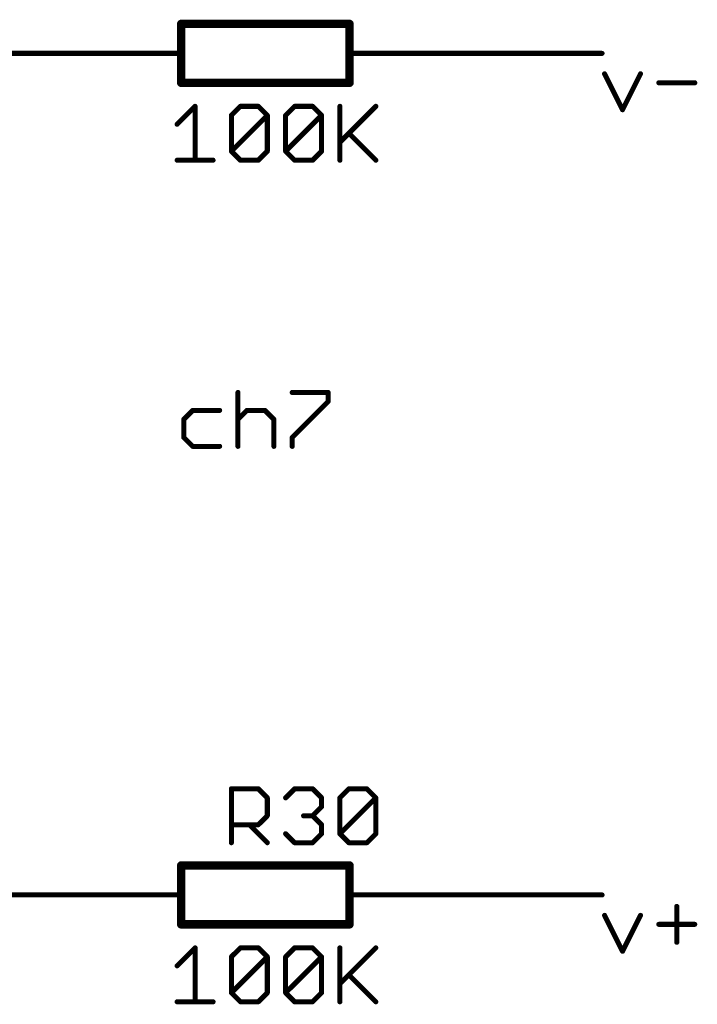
# Model space of a CAD drawing. Extents: x -61 to 240, y -139 to 283.
# Tile 73 of 77: x 160 to 181, y 152 to 181. Entities that reach past the tile are written whole.
import ezdxf

# ---------------------------------------------------------------- set-up
doc = ezdxf.new("R2010")
doc.units = 0
for name, color, linetype in [('91', 94, 'CONTINUOUS'), ('94', 14, 'CONTINUOUS'), ('95', 251, 'CONTINUOUS'), ('96', 251, 'CONTINUOUS')]:
    doc.layers.add(name, color=color, linetype=linetype)

msp = doc.modelspace()

# ---------------------------------------------------------------- linework, layer by layer
at = {"layer": '91', "const_width": 0.1524}
for points in [[(162.56, 180.34), (157.48, 180.34)], [(172.72, 180.34), (177.8, 180.34)], [(177.8762, 179.7229), (178.4185, 178.6382)], [(178.4185, 178.6382), (178.9609, 179.7229)], [(179.5134, 179.4517), (180.598, 179.4517)], [(166.8134, 170.1052), (166.8134, 168.4782)], [(168.4505, 170.1052), (169.5352, 170.1052)], [(169.5352, 170.1052), (169.5352, 169.834)], [(169.5352, 169.834), (168.4505, 168.7494)], [(165.4474, 169.5629), (165.1762, 169.2917)], [(166.2609, 169.5629), (165.4474, 169.5629)], [(166.8134, 169.2917), (167.0845, 169.5629)], [(167.0845, 169.5629), (167.6269, 169.5629)], [(167.6269, 169.5629), (167.898, 169.2917)], [(165.1762, 169.2917), (165.1762, 168.7494)], [(167.898, 169.2917), (167.898, 168.4782)], [(165.1762, 168.7494), (165.4474, 168.4782)], [(168.4505, 168.7494), (168.4505, 168.4782)], [(165.4474, 168.4782), (166.2609, 168.4782)], [(162.56, 154.94), (157.48, 154.94)], [(172.72, 154.94), (177.8, 154.94)], [(180.0557, 154.594), (180.0557, 153.5094)], [(177.8762, 154.3229), (178.4185, 153.2382)], [(178.4185, 153.2382), (178.9609, 154.3229)], [(179.5134, 154.0517), (180.598, 154.0517)]]:
    msp.add_lwpolyline(points, dxfattribs=at)
at = {"layer": '91', "const_width": 0.0762}
for points in [[(162.56, 180.3019, 1), (162.56, 180.3781)], [(172.72, 180.3781, 1), (172.72, 180.3019)], [(177.8, 180.3019, 1), (177.8, 180.3781)], [(177.9103, 179.7399, 1), (177.8421, 179.7058)], [(178.9949, 179.7058, 1), (178.9268, 179.7399)], [(179.5134, 179.4898, 1), (179.5134, 179.4136)], [(180.598, 179.4136, 1), (180.598, 179.4898)], [(178.3845, 178.6552, 1), (178.4526, 178.6212)], [(178.3845, 178.6212, 1), (178.4526, 178.6552)], [(166.8515, 170.1052, 1), (166.7753, 170.1052)], [(168.4505, 170.1433, 1), (168.4505, 170.0671)], [(169.5733, 170.1052, 1), (169.4971, 170.1052)], [(169.5352, 170.0671, 1), (169.5352, 170.1433)], [(169.4971, 169.834, 1), (169.5733, 169.834)], [(169.5621, 169.8071, 1), (169.5082, 169.861)], [(165.4474, 169.601, 1), (165.4474, 169.5248)], [(165.4743, 169.5359, 1), (165.4204, 169.5898)], [(166.2609, 169.5248, 1), (166.2609, 169.601)], [(167.0845, 169.601, 1), (167.0845, 169.5248)], [(167.1115, 169.5359, 1), (167.0576, 169.5898)], [(167.6538, 169.5898, 1), (167.5999, 169.5359)], [(167.6269, 169.5248, 1), (167.6269, 169.601)], [(165.2143, 169.2917, 1), (165.1381, 169.2917)], [(165.1493, 169.3186, 1), (165.2031, 169.2648)], [(166.7864, 169.3186, 1), (166.8403, 169.2648)], [(167.9361, 169.2917, 1), (167.8599, 169.2917)], [(167.8711, 169.2648, 1), (167.925, 169.3186)], [(165.2031, 168.7763, 1), (165.1493, 168.7224)], [(168.4886, 168.7494, 1), (168.4124, 168.7494)], [(168.4236, 168.7763, 1), (168.4775, 168.7224)], [(165.1381, 168.7494, 1), (165.2143, 168.7494)], [(165.4474, 168.5163, 1), (165.4474, 168.4401)], [(165.4204, 168.4513, 1), (165.4743, 168.5051)], [(166.2609, 168.4401, 1), (166.2609, 168.5163)], [(166.7753, 168.4782, 1), (166.8515, 168.4782)], [(167.8599, 168.4782, 1), (167.9361, 168.4782)], [(168.4124, 168.4782, 1), (168.4886, 168.4782)], [(162.56, 154.9019, 1), (162.56, 154.9781)], [(172.72, 154.9781, 1), (172.72, 154.9019)], [(177.8, 154.9019, 1), (177.8, 154.9781)], [(180.0938, 154.594, 1), (180.0176, 154.594)], [(177.9103, 154.3399, 1), (177.8421, 154.3058)], [(178.9949, 154.3058, 1), (178.9268, 154.3399)], [(179.5134, 154.0898, 1), (179.5134, 154.0136)], [(180.598, 154.0136, 1), (180.598, 154.0898)], [(180.0176, 153.5094, 1), (180.0938, 153.5094)], [(178.3845, 153.2552, 1), (178.4526, 153.2212)], [(178.3845, 153.2212, 1), (178.4526, 153.2552)]]:
    msp.add_lwpolyline(points, format="xyb", dxfattribs=at)
at = {"layer": '94'}
for points, const_width in [([(165.1, 181.229), (170.18, 181.229)], 0.254), ([(165.1, 179.451), (165.1, 181.229)], 0.254), ([(170.18, 179.451), (170.18, 181.229)], 0.254), ([(162.56, 180.34), (165.1, 180.34)], 0.1524), ([(172.72, 180.34), (170.18, 180.34)], 0.1524), ([(170.18, 179.451), (165.1, 179.451)], 0.254), ([(165.1, 155.829), (170.18, 155.829)], 0.254), ([(165.1, 154.051), (165.1, 155.829)], 0.254), ([(170.18, 154.051), (170.18, 155.829)], 0.254), ([(162.56, 154.94), (165.1, 154.94)], 0.1524), ([(172.72, 154.94), (170.18, 154.94)], 0.1524), ([(170.18, 154.051), (165.1, 154.051)], 0.254)]:
    msp.add_lwpolyline(points, dxfattribs=dict(at, const_width=const_width))
for points, const_width in [([(165.1, 181.2925, 1), (165.1, 181.1655)], 0.127), ([(165.1635, 181.229, 1), (165.0365, 181.229)], 0.127), ([(170.2435, 181.229, 1), (170.1165, 181.229)], 0.127), ([(170.18, 181.1655, 1), (170.18, 181.2925)], 0.127), ([(162.56, 180.3781, 1), (162.56, 180.3019)], 0.0762), ([(165.1, 180.3019, 1), (165.1, 180.3781)], 0.0762), ([(170.18, 180.3781, 1), (170.18, 180.3019)], 0.0762), ([(172.72, 180.3019, 1), (172.72, 180.3781)], 0.0762), ([(165.1, 179.5145, 1), (165.1, 179.3875)], 0.127), ([(165.0365, 179.451, 1), (165.1635, 179.451)], 0.127), ([(170.1165, 179.451, 1), (170.2435, 179.451)], 0.127), ([(170.18, 179.3875, 1), (170.18, 179.5145)], 0.127), ([(165.1, 155.8925, 1), (165.1, 155.7655)], 0.127), ([(165.1635, 155.829, 1), (165.0365, 155.829)], 0.127), ([(170.2435, 155.829, 1), (170.1165, 155.829)], 0.127), ([(170.18, 155.7655, 1), (170.18, 155.8925)], 0.127), ([(162.56, 154.9781, 1), (162.56, 154.9019)], 0.0762), ([(165.1, 154.9019, 1), (165.1, 154.9781)], 0.0762), ([(170.18, 154.9781, 1), (170.18, 154.9019)], 0.0762), ([(172.72, 154.9019, 1), (172.72, 154.9781)], 0.0762), ([(165.1, 154.1145, 1), (165.1, 153.9875)], 0.127), ([(165.0365, 154.051, 1), (165.1635, 154.051)], 0.127), ([(170.1165, 154.051, 1), (170.2435, 154.051)], 0.127), ([(170.18, 153.9875, 1), (170.18, 154.1145)], 0.127)]:
    msp.add_lwpolyline(points, format="xyb", dxfattribs=dict(at, const_width=const_width))
at = {"layer": '95', "const_width": 0.1524}
for points in [[(166.6147, 156.5148), (166.6147, 158.1418)], [(166.6147, 158.1418), (167.4282, 158.1418)], [(167.4282, 158.1418), (167.6994, 157.8706)], [(168.2519, 157.8706), (168.523, 158.1418)], [(168.523, 158.1418), (169.0654, 158.1418)], [(169.0654, 158.1418), (169.3365, 157.8706)], [(169.889, 157.8706), (170.1602, 158.1418)], [(170.1602, 158.1418), (170.7025, 158.1418)], [(170.7025, 158.1418), (170.9737, 157.8706)], [(167.6994, 157.8706), (167.6994, 157.3283)], [(169.3365, 157.8706), (169.3365, 157.5995)], [(169.889, 156.786), (169.889, 157.8706)], [(169.889, 156.786), (170.9737, 157.8706)], [(170.9737, 157.8706), (170.9737, 156.786)], [(169.3365, 157.5995), (169.0654, 157.3283)], [(167.6994, 157.3283), (167.4282, 157.0571)], [(169.0654, 157.3283), (168.7942, 157.3283)], [(169.0654, 157.3283), (169.3365, 157.0571)], [(167.4282, 157.0571), (166.6147, 157.0571)], [(167.1571, 157.0571), (167.6994, 156.5148)], [(169.3365, 157.0571), (169.3365, 156.786)], [(168.523, 156.5148), (168.2519, 156.786)], [(169.3365, 156.786), (169.0654, 156.5148)], [(170.1602, 156.5148), (169.889, 156.786)], [(170.9737, 156.786), (170.7025, 156.5148)], [(169.0654, 156.5148), (168.523, 156.5148)], [(170.7025, 156.5148), (170.1602, 156.5148)]]:
    msp.add_lwpolyline(points, dxfattribs=at)
at = {"layer": '95', "const_width": 0.0762}
for points in [[(166.6528, 158.1418, 1), (166.5766, 158.1418)], [(166.6147, 158.1799, 1), (166.6147, 158.1037)], [(167.4552, 158.1687, 1), (167.4013, 158.1148)], [(167.4282, 158.1037, 1), (167.4282, 158.1799)], [(168.523, 158.1799, 1), (168.523, 158.1037)], [(168.55, 158.1148, 1), (168.4961, 158.1687)], [(169.0923, 158.1687, 1), (169.0384, 158.1148)], [(169.0654, 158.1037, 1), (169.0654, 158.1799)], [(170.1602, 158.1799, 1), (170.1602, 158.1037)], [(170.1871, 158.1148, 1), (170.1333, 158.1687)], [(170.7295, 158.1687, 1), (170.6756, 158.1148)], [(170.7025, 158.1037, 1), (170.7025, 158.1799)], [(167.7375, 157.8706, 1), (167.6613, 157.8706)], [(167.6724, 157.8437, 1), (167.7263, 157.8976)], [(168.2249, 157.8976, 1), (168.2788, 157.8437)], [(169.3746, 157.8706, 1), (169.2984, 157.8706)], [(169.3096, 157.8437, 1), (169.3635, 157.8976)], [(169.9271, 157.8706, 1), (169.8509, 157.8706)], [(169.8621, 157.8976, 1), (169.916, 157.8437)], [(171.0118, 157.8706, 1), (170.9356, 157.8706)], [(171.0006, 157.8437, 1), (170.9468, 157.8976)], [(170.9468, 157.8437, 1), (171.0006, 157.8976)], [(169.2984, 157.5995, 1), (169.3746, 157.5995)], [(169.3635, 157.5725, 1), (169.3096, 157.6264)], [(167.6613, 157.3283, 1), (167.7375, 157.3283)], [(167.7263, 157.3014, 1), (167.6724, 157.3552)], [(168.7942, 157.3664, 1), (168.7942, 157.2902)], [(169.0923, 157.3552, 1), (169.0384, 157.3014)], [(169.0384, 157.3552, 1), (169.0923, 157.3014)], [(169.0654, 157.2902, 1), (169.0654, 157.3664)], [(166.6147, 157.0952, 1), (166.6147, 157.019)], [(167.184, 157.0841, 1), (167.1301, 157.0302)], [(167.4013, 157.0841, 1), (167.4552, 157.0302)], [(167.4282, 157.019, 1), (167.4282, 157.0952)], [(169.3746, 157.0571, 1), (169.2984, 157.0571)], [(169.3096, 157.0302, 1), (169.3635, 157.0841)], [(168.2788, 156.8129, 1), (168.2249, 156.759)], [(169.2984, 156.786, 1), (169.3746, 156.786)], [(169.3635, 156.759, 1), (169.3096, 156.8129)], [(169.916, 156.8129, 1), (169.8621, 156.759)], [(169.8621, 156.8129, 1), (169.916, 156.759)], [(169.8509, 156.786, 1), (169.9271, 156.786)], [(170.9356, 156.786, 1), (171.0118, 156.786)], [(171.0006, 156.759, 1), (170.9468, 156.8129)], [(166.5766, 156.5148, 1), (166.6528, 156.5148)], [(167.6724, 156.4879, 1), (167.7263, 156.5417)], [(168.523, 156.5529, 1), (168.523, 156.4767)], [(168.4961, 156.4879, 1), (168.55, 156.5417)], [(169.0384, 156.5417, 1), (169.0923, 156.4879)], [(169.0654, 156.4767, 1), (169.0654, 156.5529)], [(170.1602, 156.5529, 1), (170.1602, 156.4767)], [(170.1333, 156.4879, 1), (170.1871, 156.5417)], [(170.6756, 156.5417, 1), (170.7295, 156.4879)], [(170.7025, 156.4767, 1), (170.7025, 156.5529)]]:
    msp.add_lwpolyline(points, format="xyb", dxfattribs=at)
at = {"layer": '96', "const_width": 0.1524}
for points in [[(164.9776, 178.1989), (165.5199, 178.7412)], [(165.5199, 178.7412), (165.5199, 177.1142)], [(166.6147, 178.47), (166.8859, 178.7412)], [(166.8859, 178.7412), (167.4282, 178.7412)], [(167.4282, 178.7412), (167.6994, 178.47)], [(168.2519, 178.47), (168.523, 178.7412)], [(168.523, 178.7412), (169.0654, 178.7412)], [(169.0654, 178.7412), (169.3365, 178.47)], [(169.889, 178.7412), (169.889, 177.1142)], [(169.889, 177.6565), (170.9737, 178.7412)], [(166.6147, 177.3854), (166.6147, 178.47)], [(166.6147, 177.3854), (167.6994, 178.47)], [(167.6994, 178.47), (167.6994, 177.3854)], [(168.2519, 177.3854), (168.2519, 178.47)], [(168.2519, 177.3854), (169.3365, 178.47)], [(169.3365, 178.47), (169.3365, 177.3854)], [(170.1602, 177.9277), (170.9737, 177.1142)], [(166.8859, 177.1142), (166.6147, 177.3854)], [(167.6994, 177.3854), (167.4282, 177.1142)], [(168.523, 177.1142), (168.2519, 177.3854)], [(169.3365, 177.3854), (169.0654, 177.1142)], [(164.9776, 177.1142), (166.0622, 177.1142)], [(167.4282, 177.1142), (166.8859, 177.1142)], [(169.0654, 177.1142), (168.523, 177.1142)], [(164.9776, 152.7989), (165.5199, 153.3412)], [(165.5199, 153.3412), (165.5199, 151.7142)], [(166.6147, 153.07), (166.8859, 153.3412)], [(166.8859, 153.3412), (167.4282, 153.3412)], [(167.4282, 153.3412), (167.6994, 153.07)], [(168.2519, 153.07), (168.523, 153.3412)], [(168.523, 153.3412), (169.0654, 153.3412)], [(169.0654, 153.3412), (169.3365, 153.07)], [(169.889, 153.3412), (169.889, 151.7142)], [(169.889, 152.2565), (170.9737, 153.3412)], [(166.6147, 151.9854), (166.6147, 153.07)], [(166.6147, 151.9854), (167.6994, 153.07)], [(167.6994, 153.07), (167.6994, 151.9854)], [(168.2519, 151.9854), (168.2519, 153.07)], [(168.2519, 151.9854), (169.3365, 153.07)], [(169.3365, 153.07), (169.3365, 151.9854)], [(170.1602, 152.5277), (170.9737, 151.7142)], [(166.8859, 151.7142), (166.6147, 151.9854)], [(167.6994, 151.9854), (167.4282, 151.7142)], [(168.523, 151.7142), (168.2519, 151.9854)], [(169.3365, 151.9854), (169.0654, 151.7142)], [(164.9776, 151.7142), (166.0622, 151.7142)], [(167.4282, 151.7142), (166.8859, 151.7142)], [(169.0654, 151.7142), (168.523, 151.7142)]]:
    msp.add_lwpolyline(points, dxfattribs=at)
at = {"layer": '96', "const_width": 0.0762}
for points in [[(165.558, 178.7412, 1), (165.4818, 178.7412)], [(165.5468, 178.7142, 1), (165.493, 178.7681)], [(166.8859, 178.7793, 1), (166.8859, 178.7031)], [(166.9128, 178.7142, 1), (166.8589, 178.7681)], [(167.4552, 178.7681, 1), (167.4013, 178.7142)], [(167.4282, 178.7031, 1), (167.4282, 178.7793)], [(168.523, 178.7793, 1), (168.523, 178.7031)], [(168.55, 178.7142, 1), (168.4961, 178.7681)], [(169.0923, 178.7681, 1), (169.0384, 178.7142)], [(169.0654, 178.7031, 1), (169.0654, 178.7793)], [(169.9271, 178.7412, 1), (169.8509, 178.7412)], [(171.0006, 178.7142, 1), (170.9468, 178.7681)], [(166.6528, 178.47, 1), (166.5766, 178.47)], [(166.5878, 178.497, 1), (166.6417, 178.4431)], [(167.7375, 178.47, 1), (167.6613, 178.47)], [(167.7263, 178.4431, 1), (167.6724, 178.497)], [(167.6724, 178.4431, 1), (167.7263, 178.497)], [(168.2249, 178.497, 1), (168.2788, 178.4431)], [(168.29, 178.47, 1), (168.2138, 178.47)], [(169.3746, 178.47, 1), (169.2984, 178.47)], [(169.3635, 178.4431, 1), (169.3096, 178.497)], [(169.3096, 178.4431, 1), (169.3635, 178.497)], [(164.9506, 178.2258, 1), (165.0045, 178.1719)], [(169.8621, 177.6835, 1), (169.916, 177.6296)], [(170.1871, 177.9546, 1), (170.1333, 177.9008)], [(166.6417, 177.4123, 1), (166.5878, 177.3584)], [(166.5878, 177.4123, 1), (166.6417, 177.3584)], [(166.5766, 177.3854, 1), (166.6528, 177.3854)], [(167.6613, 177.3854, 1), (167.7375, 177.3854)], [(167.7263, 177.3584, 1), (167.6724, 177.4123)], [(168.2788, 177.4123, 1), (168.2249, 177.3584)], [(168.2249, 177.4123, 1), (168.2788, 177.3584)], [(168.2138, 177.3854, 1), (168.29, 177.3854)], [(169.2984, 177.3854, 1), (169.3746, 177.3854)], [(169.3635, 177.3584, 1), (169.3096, 177.4123)], [(164.9776, 177.1523, 1), (164.9776, 177.0761)], [(165.4818, 177.1142, 1), (165.558, 177.1142)], [(166.0622, 177.0761, 1), (166.0622, 177.1523)], [(166.8859, 177.1523, 1), (166.8859, 177.0761)], [(166.8589, 177.0873, 1), (166.9128, 177.1411)], [(167.4013, 177.1411, 1), (167.4552, 177.0873)], [(167.4282, 177.0761, 1), (167.4282, 177.1523)], [(168.523, 177.1523, 1), (168.523, 177.0761)], [(168.4961, 177.0873, 1), (168.55, 177.1411)], [(169.0384, 177.1411, 1), (169.0923, 177.0873)], [(169.0654, 177.0761, 1), (169.0654, 177.1523)], [(169.8509, 177.1142, 1), (169.9271, 177.1142)], [(170.9468, 177.0873, 1), (171.0006, 177.1411)], [(165.558, 153.3412, 1), (165.4818, 153.3412)], [(165.5468, 153.3142, 1), (165.493, 153.3681)], [(166.8859, 153.3793, 1), (166.8859, 153.3031)], [(166.9128, 153.3142, 1), (166.8589, 153.3681)], [(167.4552, 153.3681, 1), (167.4013, 153.3142)], [(167.4282, 153.3031, 1), (167.4282, 153.3793)], [(168.523, 153.3793, 1), (168.523, 153.3031)], [(168.55, 153.3142, 1), (168.4961, 153.3681)], [(169.0923, 153.3681, 1), (169.0384, 153.3142)], [(169.0654, 153.3031, 1), (169.0654, 153.3793)], [(169.9271, 153.3412, 1), (169.8509, 153.3412)], [(171.0006, 153.3142, 1), (170.9468, 153.3681)], [(166.6528, 153.07, 1), (166.5766, 153.07)], [(166.5878, 153.097, 1), (166.6417, 153.0431)], [(167.7375, 153.07, 1), (167.6613, 153.07)], [(167.7263, 153.0431, 1), (167.6724, 153.097)], [(167.6724, 153.0431, 1), (167.7263, 153.097)], [(168.2249, 153.097, 1), (168.2788, 153.0431)], [(168.29, 153.07, 1), (168.2138, 153.07)], [(169.3746, 153.07, 1), (169.2984, 153.07)], [(169.3635, 153.0431, 1), (169.3096, 153.097)], [(169.3096, 153.0431, 1), (169.3635, 153.097)], [(164.9506, 152.8258, 1), (165.0045, 152.7719)], [(170.1871, 152.5546, 1), (170.1333, 152.5008)], [(169.8621, 152.2835, 1), (169.916, 152.2296)], [(166.6417, 152.0123, 1), (166.5878, 151.9584)], [(166.5878, 152.0123, 1), (166.6417, 151.9584)], [(166.5766, 151.9854, 1), (166.6528, 151.9854)], [(167.6613, 151.9854, 1), (167.7375, 151.9854)], [(167.7263, 151.9584, 1), (167.6724, 152.0123)], [(168.2788, 152.0123, 1), (168.2249, 151.9584)], [(168.2249, 152.0123, 1), (168.2788, 151.9584)], [(168.2138, 151.9854, 1), (168.29, 151.9854)], [(169.2984, 151.9854, 1), (169.3746, 151.9854)], [(169.3635, 151.9584, 1), (169.3096, 152.0123)], [(164.9776, 151.7523, 1), (164.9776, 151.6761)], [(165.4818, 151.7142, 1), (165.558, 151.7142)], [(166.0622, 151.6761, 1), (166.0622, 151.7523)], [(166.8859, 151.7523, 1), (166.8859, 151.6761)], [(166.8589, 151.6873, 1), (166.9128, 151.7411)], [(167.4013, 151.7411, 1), (167.4552, 151.6873)], [(167.4282, 151.6761, 1), (167.4282, 151.7523)], [(168.523, 151.7523, 1), (168.523, 151.6761)], [(168.4961, 151.6873, 1), (168.55, 151.7411)], [(169.0384, 151.7411, 1), (169.0923, 151.6873)], [(169.0654, 151.6761, 1), (169.0654, 151.7523)], [(169.8509, 151.7142, 1), (169.9271, 151.7142)], [(170.9468, 151.6873, 1), (171.0006, 151.7411)]]:
    msp.add_lwpolyline(points, format="xyb", dxfattribs=at)

doc.saveas('drawing.dxf')
